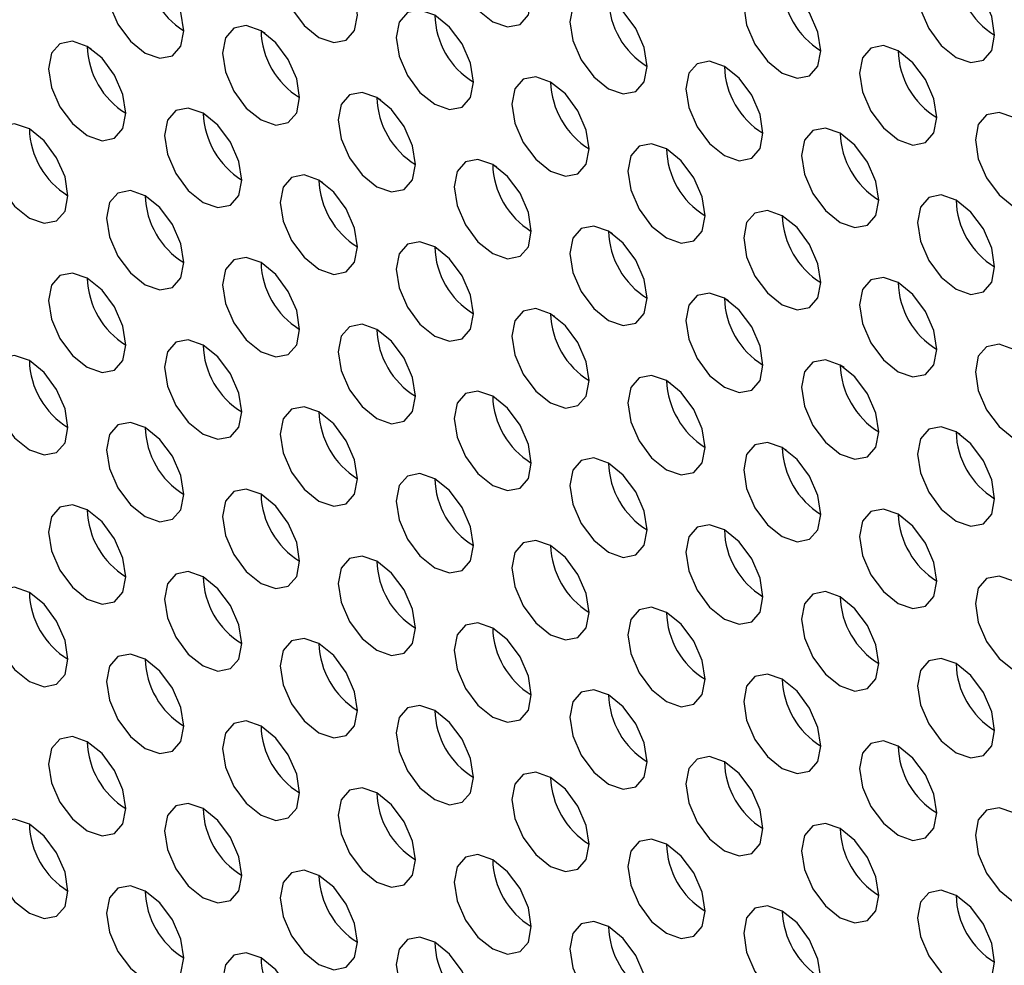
# Model space of a CAD drawing. Header units: millimetres. Extents: x 3619 to 4737, y 1503 to 2366.
# Tile 144 of 256: x 4437 to 4443, y 2123 to 2129. Entities that reach past the tile are written whole.
import ezdxf

# ---------------------------------------------------------------- set-up
doc = ezdxf.new("R2010")
doc.units = ezdxf.units.MM

msp = doc.modelspace()

# ---------------------------------------------------------------- linework, layer by layer
at = {"color": 7, "linetype": 'Continuous', "lineweight": 30}
for p, q in [((4438.5576, 2128.8804), (4438.5325, 2128.8949)), ((4437.4718, 2128.7997), (4437.496, 2128.7857)), ((4439.2647, 2128.4722), (4439.2396, 2128.4867)), ((4438.1789, 2128.3915), (4438.2031, 2128.3775)), ((4439.9718, 2128.064), (4439.9467, 2128.0785)), ((4438.886, 2127.9833), (4438.9102, 2127.9693)), ((4440.6789, 2127.6558), (4440.6538, 2127.6703)), ((4439.5931, 2127.5751), (4439.6173, 2127.5611)), ((4441.386, 2127.2476), (4441.3609, 2127.2621)), ((4440.3002, 2127.1668), (4440.3244, 2127.1529)), ((4442.0931, 2126.8394), (4442.068, 2126.8539)), ((4441.0074, 2126.7586), (4441.0315, 2126.7447)), ((4442.8002, 2126.4312), (4442.7751, 2126.4457)), ((4441.7145, 2126.3504), (4441.7386, 2126.3365)), ((4442.4216, 2125.9422), (4442.4457, 2125.9283))]:
    msp.add_line(p, q, dxfattribs=at)
at = {"color": 7, "linetype": 'Continuous', "lineweight": 30, "flags": 128}
for points in [[(4440.1824, 2129.0871), (4440.1644, 2129.2017), (4440.1134, 2129.3195), (4440.0369, 2129.4226), (4439.9467, 2129.4954), (4439.8565, 2129.5267), (4439.78, 2129.5119), (4439.7289, 2129.4531), (4439.711, 2129.3593), (4439.7289, 2129.2448), (4439.78, 2129.127), (4439.8565, 2129.0238), (4439.9467, 2128.951), (4440.0369, 2128.9197), (4440.1134, 2128.9345), (4440.1644, 2128.9933), (4440.1824, 2129.0871)], [(4439.1217, 2128.9918), (4439.1038, 2129.1063), (4439.0527, 2129.2241), (4438.9762, 2129.3272), (4438.886, 2129.4), (4438.7958, 2129.4314), (4438.7194, 2129.4165), (4438.6683, 2129.3577), (4438.6503, 2129.2639), (4438.6683, 2129.1494), (4438.7194, 2129.0316), (4438.7958, 2128.9285), (4438.886, 2128.8557), (4438.9762, 2128.8243), (4439.0527, 2128.8392), (4439.1038, 2128.898), (4439.1217, 2128.9918)], [(4438.0611, 2128.8964), (4438.0431, 2129.0109), (4437.992, 2129.1287), (4437.9156, 2129.2319), (4437.8254, 2129.3047), (4437.7352, 2129.336), (4437.6587, 2129.3212), (4437.6076, 2129.2624), (4437.5897, 2129.1685), (4437.6076, 2129.054), (4437.6587, 2128.9362), (4437.7352, 2128.8331), (4437.8254, 2128.7603), (4437.9156, 2128.729), (4437.992, 2128.7438), (4438.0431, 2128.8026), (4438.0611, 2128.8964)], [(4443.0108, 2128.8697), (4442.9929, 2128.9842), (4442.9418, 2129.102), (4442.8653, 2129.2051), (4442.7751, 2129.2779), (4442.6849, 2129.3093), (4442.6084, 2129.2944), (4442.5574, 2129.2356), (4442.5394, 2129.1418), (4442.5574, 2129.0273), (4442.6084, 2128.9095), (4442.6849, 2128.8063), (4442.7751, 2128.7336), (4442.8653, 2128.7022), (4442.9418, 2128.7171), (4442.9929, 2128.7759), (4443.0108, 2128.8697)], [(4441.9502, 2128.7743), (4441.9322, 2128.8888), (4441.8811, 2129.0066), (4441.8047, 2129.1098), (4441.7145, 2129.1825), (4441.6243, 2129.2139), (4441.5478, 2129.199), (4441.4967, 2129.1402), (4441.4788, 2129.0464), (4441.4967, 2128.9319), (4441.5478, 2128.8141), (4441.6243, 2128.711), (4441.7145, 2128.6382), (4441.8047, 2128.6068), (4441.8811, 2128.6217), (4441.9322, 2128.6805), (4441.9502, 2128.7743)], [(4440.8895, 2128.6789), (4440.8716, 2128.7935), (4440.8205, 2128.9113), (4440.744, 2129.0144), (4440.6538, 2129.0872), (4440.5636, 2129.1185), (4440.4871, 2129.1037), (4440.436, 2129.0449), (4440.4181, 2128.9511), (4440.436, 2128.8366), (4440.4871, 2128.7188), (4440.5636, 2128.6156), (4440.6538, 2128.5428), (4440.744, 2128.5115), (4440.8205, 2128.5263), (4440.8716, 2128.5851), (4440.8895, 2128.6789)], [(4439.8288, 2128.5836), (4439.8109, 2128.6981), (4439.7598, 2128.8159), (4439.6833, 2128.919), (4439.5931, 2128.9918), (4439.5029, 2129.0232), (4439.4265, 2129.0083), (4439.3754, 2128.9495), (4439.3574, 2128.8557), (4439.3754, 2128.7412), (4439.4265, 2128.6234), (4439.5029, 2128.5203), (4439.5931, 2128.4475), (4439.6833, 2128.4161), (4439.7598, 2128.431), (4439.8109, 2128.4898), (4439.8288, 2128.5836)], [(4438.7682, 2128.4882), (4438.7502, 2128.6027), (4438.6991, 2128.7205), (4438.6227, 2128.8237), (4438.5325, 2128.8965), (4438.4423, 2128.9278), (4438.3658, 2128.913), (4438.3147, 2128.8542), (4438.2968, 2128.7603), (4438.3147, 2128.6458), (4438.3658, 2128.528), (4438.4423, 2128.4249), (4438.5325, 2128.3521), (4438.6227, 2128.3207), (4438.6991, 2128.3356), (4438.7502, 2128.3944), (4438.7682, 2128.4882)], [(4437.7075, 2128.3928), (4437.6896, 2128.5074), (4437.6385, 2128.6252), (4437.562, 2128.7283), (4437.4718, 2128.8011), (4437.3816, 2128.8324), (4437.3051, 2128.8176), (4437.2541, 2128.7588), (4437.2361, 2128.665), (4437.2541, 2128.5505), (4437.3051, 2128.4327), (4437.3816, 2128.3295), (4437.4718, 2128.2567), (4437.562, 2128.2254), (4437.6385, 2128.2402), (4437.6896, 2128.299), (4437.7075, 2128.3928)], [(4442.6573, 2128.3661), (4442.6393, 2128.4806), (4442.5882, 2128.5984), (4442.5118, 2128.7016), (4442.4216, 2128.7743), (4442.3314, 2128.8057), (4442.2549, 2128.7908), (4442.2038, 2128.732), (4442.1859, 2128.6382), (4442.2038, 2128.5237), (4442.2549, 2128.4059), (4442.3314, 2128.3028), (4442.4216, 2128.23), (4442.5118, 2128.1986), (4442.5882, 2128.2135), (4442.6393, 2128.2723), (4442.6573, 2128.3661)], [(4441.5966, 2128.2707), (4441.5787, 2128.3852), (4441.5276, 2128.503), (4441.4511, 2128.6062), (4441.3609, 2128.679), (4441.2707, 2128.7103), (4441.1942, 2128.6955), (4441.1431, 2128.6367), (4441.1252, 2128.5429), (4441.1431, 2128.4284), (4441.1942, 2128.3106), (4441.2707, 2128.2074), (4441.3609, 2128.1346), (4441.4511, 2128.1033), (4441.5276, 2128.1181), (4441.5787, 2128.1769), (4441.5966, 2128.2707)], [(4440.5359, 2128.1754), (4440.518, 2128.2899), (4440.4669, 2128.4077), (4440.3904, 2128.5108), (4440.3002, 2128.5836), (4440.21, 2128.615), (4440.1336, 2128.6001), (4440.0825, 2128.5413), (4440.0645, 2128.4475), (4440.0825, 2128.333), (4440.1336, 2128.2152), (4440.21, 2128.112), (4440.3002, 2128.0393), (4440.3904, 2128.0079), (4440.4669, 2128.0228), (4440.518, 2128.0816), (4440.5359, 2128.1754)], [(4439.4753, 2128.08), (4439.4573, 2128.1945), (4439.4062, 2128.3123), (4439.3298, 2128.4155), (4439.2396, 2128.4883), (4439.1494, 2128.5196), (4439.0729, 2128.5047), (4439.0218, 2128.4459), (4439.0039, 2128.3521), (4439.0218, 2128.2376), (4439.0729, 2128.1198), (4439.1494, 2128.0167), (4439.2396, 2127.9439), (4439.3298, 2127.9125), (4439.4062, 2127.9274), (4439.4573, 2127.9862), (4439.4753, 2128.08)], [(4438.4146, 2127.9846), (4438.3967, 2128.0992), (4438.3456, 2128.217), (4438.2691, 2128.3201), (4438.1789, 2128.3929), (4438.0887, 2128.4242), (4438.0123, 2128.4094), (4437.9612, 2128.3506), (4437.9432, 2128.2568), (4437.9612, 2128.1423), (4438.0123, 2128.0245), (4438.0887, 2127.9213), (4438.1789, 2127.8485), (4438.2691, 2127.8172), (4438.3456, 2127.832), (4438.3967, 2127.8908), (4438.4146, 2127.9846)], [(4443.3644, 2127.9579), (4443.3464, 2128.0724), (4443.2953, 2128.1902), (4443.2189, 2128.2933), (4443.1287, 2128.3661), (4443.0385, 2128.3975), (4442.962, 2128.3826), (4442.9109, 2128.3238), (4442.893, 2128.23), (4442.9109, 2128.1155), (4442.962, 2127.9977), (4443.0385, 2127.8946), (4443.1287, 2127.8218), (4443.2189, 2127.7904), (4443.2953, 2127.8053), (4443.3464, 2127.8641), (4443.3644, 2127.9579)], [(4437.354, 2127.8893), (4437.336, 2128.0038), (4437.2849, 2128.1216), (4437.2085, 2128.2247), (4437.1183, 2128.2975), (4437.0281, 2128.3289), (4436.9516, 2128.314), (4436.9005, 2128.2552), (4436.8826, 2128.1614), (4436.9005, 2128.0469), (4436.9516, 2127.9291), (4437.0281, 2127.826), (4437.1183, 2127.7532), (4437.2085, 2127.7218), (4437.2849, 2127.7367), (4437.336, 2127.7955), (4437.354, 2127.8893)], [(4442.3037, 2127.8625), (4442.2858, 2127.977), (4442.2347, 2128.0948), (4442.1582, 2128.198), (4442.068, 2128.2708), (4441.9778, 2128.3021), (4441.9013, 2128.2873), (4441.8502, 2128.2285), (4441.8323, 2128.1347), (4441.8502, 2128.0201), (4441.9013, 2127.9024), (4441.9778, 2127.7992), (4442.068, 2127.7264), (4442.1582, 2127.6951), (4442.2347, 2127.7099), (4442.2858, 2127.7687), (4442.3037, 2127.8625)], [(4441.243, 2127.7672), (4441.2251, 2127.8817), (4441.174, 2127.9995), (4441.0975, 2128.1026), (4441.0073, 2128.1754), (4440.9171, 2128.2068), (4440.8407, 2128.1919), (4440.7896, 2128.1331), (4440.7716, 2128.0393), (4440.7896, 2127.9248), (4440.8407, 2127.807), (4440.9171, 2127.7038), (4441.0073, 2127.6311), (4441.0975, 2127.5997), (4441.174, 2127.6146), (4441.2251, 2127.6734), (4441.243, 2127.7672)], [(4440.1824, 2127.6718), (4440.1644, 2127.7863), (4440.1134, 2127.9041), (4440.0369, 2128.0073), (4439.9467, 2128.0801), (4439.8565, 2128.1114), (4439.78, 2128.0965), (4439.7289, 2128.0377), (4439.711, 2127.9439), (4439.7289, 2127.8294), (4439.78, 2127.7116), (4439.8565, 2127.6085), (4439.9467, 2127.5357), (4440.0369, 2127.5043), (4440.1134, 2127.5192), (4440.1644, 2127.578), (4440.1824, 2127.6718)], [(4439.1217, 2127.5764), (4439.1038, 2127.691), (4439.0527, 2127.8088), (4438.9762, 2127.9119), (4438.886, 2127.9847), (4438.7958, 2128.016), (4438.7194, 2128.0012), (4438.6683, 2127.9424), (4438.6503, 2127.8486), (4438.6683, 2127.7341), (4438.7194, 2127.6163), (4438.7958, 2127.5131), (4438.886, 2127.4403), (4438.9762, 2127.409), (4439.0527, 2127.4238), (4439.1038, 2127.4826), (4439.1217, 2127.5764)], [(4438.0611, 2127.4811), (4438.0431, 2127.5956), (4437.992, 2127.7134), (4437.9156, 2127.8165), (4437.8254, 2127.8893), (4437.7352, 2127.9207), (4437.6587, 2127.9058), (4437.6076, 2127.847), (4437.5897, 2127.7532), (4437.6076, 2127.6387), (4437.6587, 2127.5209), (4437.7352, 2127.4178), (4437.8254, 2127.345), (4437.9156, 2127.3136), (4437.992, 2127.3285), (4438.0431, 2127.3873), (4438.0611, 2127.4811)], [(4443.0108, 2127.4543), (4442.9929, 2127.5688), (4442.9418, 2127.6866), (4442.8653, 2127.7898), (4442.7751, 2127.8626), (4442.6849, 2127.8939), (4442.6084, 2127.8791), (4442.5574, 2127.8203), (4442.5394, 2127.7265), (4442.5574, 2127.6119), (4442.6084, 2127.4941), (4442.6849, 2127.391), (4442.7751, 2127.3182), (4442.8653, 2127.2869), (4442.9418, 2127.3017), (4442.9929, 2127.3605), (4443.0108, 2127.4543)], [(4441.9502, 2127.359), (4441.9322, 2127.4735), (4441.8811, 2127.5913), (4441.8047, 2127.6944), (4441.7145, 2127.7672), (4441.6243, 2127.7986), (4441.5478, 2127.7837), (4441.4967, 2127.7249), (4441.4788, 2127.6311), (4441.4967, 2127.5166), (4441.5478, 2127.3988), (4441.6243, 2127.2956), (4441.7145, 2127.2228), (4441.8047, 2127.1915), (4441.8811, 2127.2064), (4441.9322, 2127.2652), (4441.9502, 2127.359)], [(4440.8895, 2127.2636), (4440.8716, 2127.3781), (4440.8205, 2127.4959), (4440.744, 2127.5991), (4440.6538, 2127.6718), (4440.5636, 2127.7032), (4440.4871, 2127.6883), (4440.436, 2127.6295), (4440.4181, 2127.5357), (4440.436, 2127.4212), (4440.4871, 2127.3034), (4440.5636, 2127.2003), (4440.6538, 2127.1275), (4440.744, 2127.0961), (4440.8205, 2127.111), (4440.8716, 2127.1698), (4440.8895, 2127.2636)], [(4439.8288, 2127.1682), (4439.8109, 2127.2828), (4439.7598, 2127.4005), (4439.6833, 2127.5037), (4439.5931, 2127.5765), (4439.5029, 2127.6078), (4439.4265, 2127.593), (4439.3754, 2127.5342), (4439.3574, 2127.4404), (4439.3754, 2127.3259), (4439.4265, 2127.2081), (4439.5029, 2127.1049), (4439.5931, 2127.0321), (4439.6833, 2127.0008), (4439.7598, 2127.0156), (4439.8109, 2127.0744), (4439.8288, 2127.1682)], [(4438.7682, 2127.0729), (4438.7502, 2127.1874), (4438.6991, 2127.3052), (4438.6227, 2127.4083), (4438.5325, 2127.4811), (4438.4423, 2127.5125), (4438.3658, 2127.4976), (4438.3147, 2127.4388), (4438.2968, 2127.345), (4438.3147, 2127.2305), (4438.3658, 2127.1127), (4438.4423, 2127.0096), (4438.5325, 2126.9368), (4438.6227, 2126.9054), (4438.6991, 2126.9203), (4438.7502, 2126.9791), (4438.7682, 2127.0729)], [(4437.7075, 2126.9775), (4437.6896, 2127.092), (4437.6385, 2127.2098), (4437.562, 2127.313), (4437.4718, 2127.3858), (4437.3816, 2127.4171), (4437.3051, 2127.4023), (4437.2541, 2127.3435), (4437.2361, 2127.2496), (4437.2541, 2127.1351), (4437.3051, 2127.0173), (4437.3816, 2126.9142), (4437.4718, 2126.8414), (4437.562, 2126.81), (4437.6385, 2126.8249), (4437.6896, 2126.8837), (4437.7075, 2126.9775)], [(4442.6573, 2126.9508), (4442.6393, 2127.0653), (4442.5882, 2127.1831), (4442.5118, 2127.2862), (4442.4216, 2127.359), (4442.3314, 2127.3904), (4442.2549, 2127.3755), (4442.2038, 2127.3167), (4442.1859, 2127.2229), (4442.2038, 2127.1084), (4442.2549, 2126.9906), (4442.3314, 2126.8874), (4442.4216, 2126.8146), (4442.5118, 2126.7833), (4442.5882, 2126.7982), (4442.6393, 2126.857), (4442.6573, 2126.9508)], [(4441.5966, 2126.8554), (4441.5787, 2126.9699), (4441.5276, 2127.0877), (4441.4511, 2127.1909), (4441.3609, 2127.2636), (4441.2707, 2127.295), (4441.1942, 2127.2801), (4441.1431, 2127.2213), (4441.1252, 2127.1275), (4441.1431, 2127.013), (4441.1942, 2126.8952), (4441.2707, 2126.7921), (4441.3609, 2126.7193), (4441.4511, 2126.6879), (4441.5276, 2126.7028), (4441.5787, 2126.7616), (4441.5966, 2126.8554)], [(4440.5359, 2126.76), (4440.518, 2126.8746), (4440.4669, 2126.9923), (4440.3904, 2127.0955), (4440.3002, 2127.1683), (4440.21, 2127.1996), (4440.1336, 2127.1848), (4440.0825, 2127.126), (4440.0645, 2127.0322), (4440.0825, 2126.9177), (4440.1336, 2126.7999), (4440.21, 2126.6967), (4440.3002, 2126.6239), (4440.3904, 2126.5926), (4440.4669, 2126.6074), (4440.518, 2126.6662), (4440.5359, 2126.76)], [(4439.4753, 2126.6647), (4439.4573, 2126.7792), (4439.4062, 2126.897), (4439.3298, 2127.0001), (4439.2396, 2127.0729), (4439.1494, 2127.1043), (4439.0729, 2127.0894), (4439.0218, 2127.0306), (4439.0039, 2126.9368), (4439.0218, 2126.8223), (4439.0729, 2126.7045), (4439.1494, 2126.6013), (4439.2396, 2126.5286), (4439.3298, 2126.4972), (4439.4062, 2126.5121), (4439.4573, 2126.5709), (4439.4753, 2126.6647)], [(4438.4146, 2126.5693), (4438.3967, 2126.6838), (4438.3456, 2126.8016), (4438.2691, 2126.9048), (4438.1789, 2126.9776), (4438.0887, 2127.0089), (4438.0123, 2126.9941), (4437.9612, 2126.9352), (4437.9432, 2126.8414), (4437.9612, 2126.7269), (4438.0123, 2126.6091), (4438.0887, 2126.506), (4438.1789, 2126.4332), (4438.2691, 2126.4018), (4438.3456, 2126.4167), (4438.3967, 2126.4755), (4438.4146, 2126.5693)], [(4443.3644, 2126.5426), (4443.3464, 2126.6571), (4443.2953, 2126.7749), (4443.2189, 2126.878), (4443.1287, 2126.9508), (4443.0385, 2126.9822), (4442.962, 2126.9673), (4442.9109, 2126.9085), (4442.893, 2126.8147), (4442.9109, 2126.7002), (4442.962, 2126.5824), (4443.0385, 2126.4792), (4443.1287, 2126.4064), (4443.2189, 2126.3751), (4443.2953, 2126.3899), (4443.3464, 2126.4488), (4443.3644, 2126.5426)], [(4437.354, 2126.4739), (4437.336, 2126.5885), (4437.2849, 2126.7063), (4437.2085, 2126.8094), (4437.1183, 2126.8822), (4437.0281, 2126.9135), (4436.9516, 2126.8987), (4436.9005, 2126.8399), (4436.8826, 2126.7461), (4436.9005, 2126.6316), (4436.9516, 2126.5138), (4437.0281, 2126.4106), (4437.1183, 2126.3378), (4437.2085, 2126.3065), (4437.2849, 2126.3213), (4437.336, 2126.3801), (4437.354, 2126.4739)], [(4442.3037, 2126.4472), (4442.2858, 2126.5617), (4442.2347, 2126.6795), (4442.1582, 2126.7826), (4442.068, 2126.8554), (4441.9778, 2126.8868), (4441.9013, 2126.8719), (4441.8502, 2126.8131), (4441.8323, 2126.7193), (4441.8502, 2126.6048), (4441.9013, 2126.487), (4441.9778, 2126.3839), (4442.068, 2126.3111), (4442.1582, 2126.2797), (4442.2347, 2126.2946), (4442.2858, 2126.3534), (4442.3037, 2126.4472)], [(4441.243, 2126.3518), (4441.2251, 2126.4663), (4441.174, 2126.5841), (4441.0975, 2126.6873), (4441.0073, 2126.7601), (4440.9171, 2126.7914), (4440.8407, 2126.7766), (4440.7896, 2126.7178), (4440.7716, 2126.624), (4440.7896, 2126.5094), (4440.8407, 2126.3917), (4440.9171, 2126.2885), (4441.0073, 2126.2157), (4441.0975, 2126.1844), (4441.174, 2126.1992), (4441.2251, 2126.258), (4441.243, 2126.3518)], [(4440.1824, 2126.2565), (4440.1644, 2126.371), (4440.1134, 2126.4888), (4440.0369, 2126.5919), (4439.9467, 2126.6647), (4439.8565, 2126.6961), (4439.78, 2126.6812), (4439.7289, 2126.6224), (4439.711, 2126.5286), (4439.7289, 2126.4141), (4439.78, 2126.2963), (4439.8565, 2126.1931), (4439.9467, 2126.1204), (4440.0369, 2126.089), (4440.1134, 2126.1039), (4440.1644, 2126.1627), (4440.1824, 2126.2565)], [(4439.1217, 2126.1611), (4439.1038, 2126.2756), (4439.0527, 2126.3934), (4438.9762, 2126.4966), (4438.886, 2126.5694), (4438.7958, 2126.6007), (4438.7194, 2126.5858), (4438.6683, 2126.527), (4438.6503, 2126.4332), (4438.6683, 2126.3187), (4438.7194, 2126.2009), (4438.7958, 2126.0978), (4438.886, 2126.025), (4438.9762, 2125.9936), (4439.0527, 2126.0085), (4439.1038, 2126.0673), (4439.1217, 2126.1611)], [(4438.0611, 2126.0657), (4438.0431, 2126.1803), (4437.992, 2126.2981), (4437.9156, 2126.4012), (4437.8254, 2126.474), (4437.7352, 2126.5053), (4437.6587, 2126.4905), (4437.6076, 2126.4317), (4437.5897, 2126.3379), (4437.6076, 2126.2234), (4437.6587, 2126.1056), (4437.7352, 2126.0024), (4437.8254, 2125.9296), (4437.9156, 2125.8983), (4437.992, 2125.9131), (4438.0431, 2125.9719), (4438.0611, 2126.0657)], [(4443.0108, 2126.039), (4442.9929, 2126.1535), (4442.9418, 2126.2713), (4442.8653, 2126.3744), (4442.7751, 2126.4472), (4442.6849, 2126.4786), (4442.6084, 2126.4637), (4442.5574, 2126.4049), (4442.5394, 2126.3111), (4442.5574, 2126.1966), (4442.6084, 2126.0788), (4442.6849, 2125.9757), (4442.7751, 2125.9029), (4442.8653, 2125.8715), (4442.9418, 2125.8864), (4442.9929, 2125.9452), (4443.0108, 2126.039)], [(4441.9502, 2125.9436), (4441.9322, 2126.0581), (4441.8811, 2126.1759), (4441.8047, 2126.2791), (4441.7145, 2126.3519), (4441.6243, 2126.3832), (4441.5478, 2126.3684), (4441.4967, 2126.3096), (4441.4788, 2126.2158), (4441.4967, 2126.1012), (4441.5478, 2125.9834), (4441.6243, 2125.8803), (4441.7145, 2125.8075), (4441.8047, 2125.7762), (4441.8811, 2125.791), (4441.9322, 2125.8498), (4441.9502, 2125.9436)], [(4440.8895, 2125.8483), (4440.8716, 2125.9628), (4440.8205, 2126.0806), (4440.744, 2126.1837), (4440.6538, 2126.2565), (4440.5636, 2126.2879), (4440.4871, 2126.273), (4440.436, 2126.2142), (4440.4181, 2126.1204), (4440.436, 2126.0059), (4440.4871, 2125.8881), (4440.5636, 2125.7849), (4440.6538, 2125.7121), (4440.744, 2125.6808), (4440.8205, 2125.6957), (4440.8716, 2125.7545), (4440.8895, 2125.8483)], [(4439.8288, 2125.7529), (4439.8109, 2125.8674), (4439.7598, 2125.9852), (4439.6833, 2126.0884), (4439.5931, 2126.1611), (4439.5029, 2126.1925), (4439.4265, 2126.1776), (4439.3754, 2126.1188), (4439.3574, 2126.025), (4439.3754, 2125.9105), (4439.4265, 2125.7927), (4439.5029, 2125.6896), (4439.5931, 2125.6168), (4439.6833, 2125.5854), (4439.7598, 2125.6003), (4439.8109, 2125.6591), (4439.8288, 2125.7529)], [(4438.7682, 2125.6575), (4438.7502, 2125.7721), (4438.6991, 2125.8898), (4438.6227, 2125.993), (4438.5325, 2126.0658), (4438.4423, 2126.0971), (4438.3658, 2126.0823), (4438.3147, 2126.0235), (4438.2968, 2125.9297), (4438.3147, 2125.8152), (4438.3658, 2125.6974), (4438.4423, 2125.5942), (4438.5325, 2125.5214), (4438.6227, 2125.4901), (4438.6991, 2125.5049), (4438.7502, 2125.5637), (4438.7682, 2125.6575)], [(4437.7075, 2125.5622), (4437.6896, 2125.6767), (4437.6385, 2125.7945), (4437.562, 2125.8976), (4437.4718, 2125.9704), (4437.3816, 2126.0018), (4437.3051, 2125.9869), (4437.2541, 2125.9281), (4437.2361, 2125.8343), (4437.2541, 2125.7198), (4437.3051, 2125.602), (4437.3816, 2125.4989), (4437.4718, 2125.4261), (4437.562, 2125.3947), (4437.6385, 2125.4096), (4437.6896, 2125.4684), (4437.7075, 2125.5622)], [(4442.6573, 2125.5354), (4442.6393, 2125.6499), (4442.5882, 2125.7677), (4442.5118, 2125.8709), (4442.4216, 2125.9437), (4442.3314, 2125.975), (4442.2549, 2125.9602), (4442.2038, 2125.9014), (4442.1859, 2125.8076), (4442.2038, 2125.693), (4442.2549, 2125.5752), (4442.3314, 2125.4721), (4442.4216, 2125.3993), (4442.5118, 2125.368), (4442.5882, 2125.3828), (4442.6393, 2125.4416), (4442.6573, 2125.5354)], [(4441.5966, 2125.4401), (4441.5787, 2125.5546), (4441.5276, 2125.6724), (4441.4511, 2125.7755), (4441.3609, 2125.8483), (4441.2707, 2125.8797), (4441.1942, 2125.8648), (4441.1431, 2125.806), (4441.1252, 2125.7122), (4441.1431, 2125.5977), (4441.1942, 2125.4799), (4441.2707, 2125.3767), (4441.3609, 2125.3039), (4441.4511, 2125.2726), (4441.5276, 2125.2875), (4441.5787, 2125.3463), (4441.5966, 2125.4401)], [(4440.5359, 2125.3447), (4440.518, 2125.4592), (4440.4669, 2125.577), (4440.3904, 2125.6802), (4440.3002, 2125.7529), (4440.21, 2125.7843), (4440.1336, 2125.7694), (4440.0825, 2125.7106), (4440.0645, 2125.6168), (4440.0825, 2125.5023), (4440.1336, 2125.3845), (4440.21, 2125.2814), (4440.3002, 2125.2086), (4440.3904, 2125.1772), (4440.4669, 2125.1921), (4440.518, 2125.2509), (4440.5359, 2125.3447)], [(4439.4753, 2125.2493), (4439.4573, 2125.3639), (4439.4062, 2125.4816), (4439.3298, 2125.5848), (4439.2396, 2125.6576), (4439.1494, 2125.6889), (4439.0729, 2125.6741), (4439.0218, 2125.6153), (4439.0039, 2125.5215), (4439.0218, 2125.407), (4439.0729, 2125.2892), (4439.1494, 2125.186), (4439.2396, 2125.1132), (4439.3298, 2125.0819), (4439.4062, 2125.0967), (4439.4573, 2125.1555), (4439.4753, 2125.2493)], [(4438.4146, 2125.154), (4438.3967, 2125.2685), (4438.3456, 2125.3863), (4438.2691, 2125.4894), (4438.1789, 2125.5622), (4438.0887, 2125.5936), (4438.0123, 2125.5787), (4437.9612, 2125.5199), (4437.9432, 2125.4261), (4437.9612, 2125.3116), (4438.0123, 2125.1938), (4438.0887, 2125.0906), (4438.1789, 2125.0179), (4438.2691, 2124.9865), (4438.3456, 2125.0014), (4438.3967, 2125.0602), (4438.4146, 2125.154)], [(4443.3644, 2125.1272), (4443.3464, 2125.2417), (4443.2953, 2125.3595), (4443.2189, 2125.4627), (4443.1287, 2125.5355), (4443.0385, 2125.5668), (4442.962, 2125.552), (4442.9109, 2125.4932), (4442.893, 2125.3994), (4442.9109, 2125.2848), (4442.962, 2125.167), (4443.0385, 2125.0639), (4443.1287, 2124.9911), (4443.2189, 2124.9598), (4443.2953, 2124.9746), (4443.3464, 2125.0334), (4443.3644, 2125.1272)], [(4437.354, 2125.0586), (4437.336, 2125.1731), (4437.2849, 2125.2909), (4437.2085, 2125.3941), (4437.1183, 2125.4669), (4437.0281, 2125.4982), (4436.9516, 2125.4834), (4436.9005, 2125.4245), (4436.8826, 2125.3307), (4436.9005, 2125.2162), (4436.9516, 2125.0984), (4437.0281, 2124.9953), (4437.1183, 2124.9225), (4437.2085, 2124.8911), (4437.2849, 2124.906), (4437.336, 2124.9648), (4437.354, 2125.0586)], [(4442.3037, 2125.0319), (4442.2858, 2125.1464), (4442.2347, 2125.2642), (4442.1582, 2125.3673), (4442.068, 2125.4401), (4441.9778, 2125.4715), (4441.9013, 2125.4566), (4441.8502, 2125.3978), (4441.8323, 2125.304), (4441.8502, 2125.1895), (4441.9013, 2125.0717), (4441.9778, 2124.9685), (4442.068, 2124.8957), (4442.1582, 2124.8644), (4442.2347, 2124.8792), (4442.2858, 2124.9381), (4442.3037, 2125.0319)], [(4441.243, 2124.9365), (4441.2251, 2125.051), (4441.174, 2125.1688), (4441.0975, 2125.272), (4441.0073, 2125.3447), (4440.9171, 2125.3761), (4440.8407, 2125.3612), (4440.7896, 2125.3024), (4440.7716, 2125.2086), (4440.7896, 2125.0941), (4440.8407, 2124.9763), (4440.9171, 2124.8732), (4441.0073, 2124.8004), (4441.0975, 2124.769), (4441.174, 2124.7839), (4441.2251, 2124.8427), (4441.243, 2124.9365)], [(4440.1824, 2124.8411), (4440.1644, 2124.9556), (4440.1134, 2125.0734), (4440.0369, 2125.1766), (4439.9467, 2125.2494), (4439.8565, 2125.2807), (4439.78, 2125.2659), (4439.7289, 2125.2071), (4439.711, 2125.1133), (4439.7289, 2124.9987), (4439.78, 2124.881), (4439.8565, 2124.7778), (4439.9467, 2124.705), (4440.0369, 2124.6737), (4440.1134, 2124.6885), (4440.1644, 2124.7473), (4440.1824, 2124.8411)], [(4439.1217, 2124.7458), (4439.1038, 2124.8603), (4439.0527, 2124.9781), (4438.9762, 2125.0812), (4438.886, 2125.154), (4438.7958, 2125.1854), (4438.7194, 2125.1705), (4438.6683, 2125.1117), (4438.6503, 2125.0179), (4438.6683, 2124.9034), (4438.7194, 2124.7856), (4438.7958, 2124.6824), (4438.886, 2124.6097), (4438.9762, 2124.5783), (4439.0527, 2124.5932), (4439.1038, 2124.652), (4439.1217, 2124.7458)], [(4438.0611, 2124.6504), (4438.0431, 2124.7649), (4437.992, 2124.8827), (4437.9156, 2124.9859), (4437.8254, 2125.0587), (4437.7352, 2125.09), (4437.6587, 2125.0751), (4437.6076, 2125.0163), (4437.5897, 2124.9225), (4437.6076, 2124.808), (4437.6587, 2124.6902), (4437.7352, 2124.5871), (4437.8254, 2124.5143), (4437.9156, 2124.4829), (4437.992, 2124.4978), (4438.0431, 2124.5566), (4438.0611, 2124.6504)], [(4443.0108, 2124.6236), (4442.9929, 2124.7382), (4442.9418, 2124.856), (4442.8653, 2124.9591), (4442.7751, 2125.0319), (4442.6849, 2125.0632), (4442.6084, 2125.0484), (4442.5574, 2124.9896), (4442.5394, 2124.8958), (4442.5574, 2124.7813), (4442.6084, 2124.6635), (4442.6849, 2124.5603), (4442.7751, 2124.4875), (4442.8653, 2124.4562), (4442.9418, 2124.471), (4442.9929, 2124.5299), (4443.0108, 2124.6236)], [(4441.9502, 2124.5283), (4441.9322, 2124.6428), (4441.8811, 2124.7606), (4441.8047, 2124.8637), (4441.7145, 2124.9365), (4441.6243, 2124.9679), (4441.5478, 2124.953), (4441.4967, 2124.8942), (4441.4788, 2124.8004), (4441.4967, 2124.6859), (4441.5478, 2124.5681), (4441.6243, 2124.465), (4441.7145, 2124.3922), (4441.8047, 2124.3608), (4441.8811, 2124.3757), (4441.9322, 2124.4345), (4441.9502, 2124.5283)], [(4440.8895, 2124.4329), (4440.8716, 2124.5474), (4440.8205, 2124.6652), (4440.744, 2124.7684), (4440.6538, 2124.8412), (4440.5636, 2124.8725), (4440.4871, 2124.8577), (4440.436, 2124.7989), (4440.4181, 2124.7051), (4440.436, 2124.5905), (4440.4871, 2124.4727), (4440.5636, 2124.3696), (4440.6538, 2124.2968), (4440.744, 2124.2655), (4440.8205, 2124.2803), (4440.8716, 2124.3391), (4440.8895, 2124.4329)], [(4439.8288, 2124.3376), (4439.8109, 2124.4521), (4439.7598, 2124.5699), (4439.6833, 2124.673), (4439.5931, 2124.7458), (4439.5029, 2124.7772), (4439.4265, 2124.7623), (4439.3754, 2124.7035), (4439.3574, 2124.6097), (4439.3754, 2124.4952), (4439.4265, 2124.3774), (4439.5029, 2124.2742), (4439.5931, 2124.2015), (4439.6833, 2124.1701), (4439.7598, 2124.185), (4439.8109, 2124.2438), (4439.8288, 2124.3376)], [(4438.7682, 2124.2422), (4438.7502, 2124.3567), (4438.6991, 2124.4745), (4438.6227, 2124.5777), (4438.5325, 2124.6505), (4438.4423, 2124.6818), (4438.3658, 2124.6669), (4438.3147, 2124.6081), (4438.2968, 2124.5143), (4438.3147, 2124.3998), (4438.3658, 2124.282), (4438.4423, 2124.1789), (4438.5325, 2124.1061), (4438.6227, 2124.0747), (4438.6991, 2124.0896), (4438.7502, 2124.1484), (4438.7682, 2124.2422)], [(4437.7075, 2124.1468), (4437.6896, 2124.2614), (4437.6385, 2124.3792), (4437.562, 2124.4823), (4437.4718, 2124.5551), (4437.3816, 2124.5864), (4437.3051, 2124.5716), (4437.2541, 2124.5128), (4437.2361, 2124.419), (4437.2541, 2124.3045), (4437.3051, 2124.1867), (4437.3816, 2124.0835), (4437.4718, 2124.0107), (4437.562, 2123.9794), (4437.6385, 2123.9942), (4437.6896, 2124.053), (4437.7075, 2124.1468)], [(4442.6573, 2124.1201), (4442.6393, 2124.2346), (4442.5882, 2124.3524), (4442.5118, 2124.4555), (4442.4216, 2124.5283), (4442.3314, 2124.5597), (4442.2549, 2124.5448), (4442.2038, 2124.486), (4442.1859, 2124.3922), (4442.2038, 2124.2777), (4442.2549, 2124.1599), (4442.3314, 2124.0568), (4442.4216, 2123.984), (4442.5118, 2123.9526), (4442.5882, 2123.9675), (4442.6393, 2124.0263), (4442.6573, 2124.1201)], [(4441.5966, 2124.0247), (4441.5787, 2124.1392), (4441.5276, 2124.257), (4441.4511, 2124.3602), (4441.3609, 2124.433), (4441.2707, 2124.4643), (4441.1942, 2124.4495), (4441.1431, 2124.3907), (4441.1252, 2124.2969), (4441.1431, 2124.1823), (4441.1942, 2124.0645), (4441.2707, 2123.9614), (4441.3609, 2123.8886), (4441.4511, 2123.8573), (4441.5276, 2123.8721), (4441.5787, 2123.9309), (4441.5966, 2124.0247)], [(4440.5359, 2123.9294), (4440.518, 2124.0439), (4440.4669, 2124.1617), (4440.3904, 2124.2648), (4440.3002, 2124.3376), (4440.21, 2124.369), (4440.1336, 2124.3541), (4440.0825, 2124.2953), (4440.0645, 2124.2015), (4440.0825, 2124.087), (4440.1336, 2123.9692), (4440.21, 2123.866), (4440.3002, 2123.7932), (4440.3904, 2123.7619), (4440.4669, 2123.7768), (4440.518, 2123.8356), (4440.5359, 2123.9294)], [(4439.4753, 2123.834), (4439.4573, 2123.9485), (4439.4062, 2124.0663), (4439.3298, 2124.1695), (4439.2396, 2124.2422), (4439.1494, 2124.2736), (4439.0729, 2124.2587), (4439.0218, 2124.1999), (4439.0039, 2124.1061), (4439.0218, 2123.9916), (4439.0729, 2123.8738), (4439.1494, 2123.7707), (4439.2396, 2123.6979), (4439.3298, 2123.6665), (4439.4062, 2123.6814), (4439.4573, 2123.7402), (4439.4753, 2123.834)], [(4438.4146, 2123.7386), (4438.3967, 2123.8531), (4438.3456, 2123.9709), (4438.2691, 2124.0741), (4438.1789, 2124.1469), (4438.0887, 2124.1782), (4438.0123, 2124.1634), (4437.9612, 2124.1046), (4437.9432, 2124.0108), (4437.9612, 2123.8963), (4438.0123, 2123.7785), (4438.0887, 2123.6753), (4438.1789, 2123.6025), (4438.2691, 2123.5712), (4438.3456, 2123.586), (4438.3967, 2123.6448), (4438.4146, 2123.7386)], [(4443.3644, 2123.7119), (4443.3464, 2123.8264), (4443.2953, 2123.9442), (4443.2189, 2124.0473), (4443.1287, 2124.1201), (4443.0385, 2124.1515), (4442.962, 2124.1366), (4442.9109, 2124.0778), (4442.893, 2123.984), (4442.9109, 2123.8695), (4442.962, 2123.7517), (4443.0385, 2123.6486), (4443.1287, 2123.5758), (4443.2189, 2123.5444), (4443.2953, 2123.5593), (4443.3464, 2123.6181), (4443.3644, 2123.7119)], [(4437.354, 2123.6433), (4437.336, 2123.7578), (4437.2849, 2123.8756), (4437.2085, 2123.9787), (4437.1183, 2124.0515), (4437.0281, 2124.0829), (4436.9516, 2124.068), (4436.9005, 2124.0092), (4436.8826, 2123.9154), (4436.9005, 2123.8009), (4436.9516, 2123.6831), (4437.0281, 2123.5799), (4437.1183, 2123.5072), (4437.2085, 2123.4758), (4437.2849, 2123.4907), (4437.336, 2123.5495), (4437.354, 2123.6433)], [(4442.3037, 2123.6165), (4442.2858, 2123.731), (4442.2347, 2123.8488), (4442.1582, 2123.952), (4442.068, 2124.0248), (4441.9778, 2124.0561), (4441.9013, 2124.0413), (4441.8502, 2123.9825), (4441.8323, 2123.8887), (4441.8502, 2123.7741), (4441.9013, 2123.6563), (4441.9778, 2123.5532), (4442.068, 2123.4804), (4442.1582, 2123.4491), (4442.2347, 2123.4639), (4442.2858, 2123.5227), (4442.3037, 2123.6165)], [(4441.243, 2123.5212), (4441.2251, 2123.6357), (4441.174, 2123.7535), (4441.0975, 2123.8566), (4441.0073, 2123.9294), (4440.9171, 2123.9608), (4440.8407, 2123.9459), (4440.7896, 2123.8871), (4440.7716, 2123.7933), (4440.7896, 2123.6788), (4440.8407, 2123.561), (4440.9171, 2123.4578), (4441.0073, 2123.385), (4441.0975, 2123.3537), (4441.174, 2123.3685), (4441.2251, 2123.4274), (4441.243, 2123.5212)], [(4440.1824, 2123.4258), (4440.1644, 2123.5403), (4440.1134, 2123.6581), (4440.0369, 2123.7613), (4439.9467, 2123.834), (4439.8565, 2123.8654), (4439.78, 2123.8505), (4439.7289, 2123.7917), (4439.711, 2123.6979), (4439.7289, 2123.5834), (4439.78, 2123.4656), (4439.8565, 2123.3625), (4439.9467, 2123.2897), (4440.0369, 2123.2583), (4440.1134, 2123.2732), (4440.1644, 2123.332), (4440.1824, 2123.4258)], [(4439.1217, 2123.3304), (4439.1038, 2123.4449), (4439.0527, 2123.5627), (4438.9762, 2123.6659), (4438.886, 2123.7387), (4438.7958, 2123.77), (4438.7194, 2123.7552), (4438.6683, 2123.6964), (4438.6503, 2123.6026), (4438.6683, 2123.488), (4438.7194, 2123.3702), (4438.7958, 2123.2671), (4438.886, 2123.1943), (4438.9762, 2123.163), (4439.0527, 2123.1778), (4439.1038, 2123.2366), (4439.1217, 2123.3304)], [(4438.0611, 2123.2351), (4438.0431, 2123.3496), (4437.992, 2123.4674), (4437.9156, 2123.5705), (4437.8254, 2123.6433), (4437.7352, 2123.6747), (4437.6587, 2123.6598), (4437.6076, 2123.601), (4437.5897, 2123.5072), (4437.6076, 2123.3927), (4437.6587, 2123.2749), (4437.7352, 2123.1717), (4437.8254, 2123.099), (4437.9156, 2123.0676), (4437.992, 2123.0825), (4438.0431, 2123.1413), (4438.0611, 2123.2351)], [(4443.0108, 2123.2083), (4442.9929, 2123.3228), (4442.9418, 2123.4406), (4442.8653, 2123.5438), (4442.7751, 2123.6166), (4442.6849, 2123.6479), (4442.6084, 2123.6331), (4442.5574, 2123.5743), (4442.5394, 2123.4804), (4442.5574, 2123.3659), (4442.6084, 2123.2481), (4442.6849, 2123.145), (4442.7751, 2123.0722), (4442.8653, 2123.0408), (4442.9418, 2123.0557), (4442.9929, 2123.1145), (4443.0108, 2123.2083)], [(4441.9502, 2123.1129), (4441.9322, 2123.2275), (4441.8811, 2123.3453), (4441.8047, 2123.4484), (4441.7145, 2123.5212), (4441.6243, 2123.5526), (4441.5478, 2123.5377), (4441.4967, 2123.4789), (4441.4788, 2123.3851), (4441.4967, 2123.2706), (4441.5478, 2123.1528), (4441.6243, 2123.0496), (4441.7145, 2122.9768), (4441.8047, 2122.9455), (4441.8811, 2122.9603), (4441.9322, 2123.0191), (4441.9502, 2123.1129)], [(4440.8895, 2123.0176), (4440.8716, 2123.1321), (4440.8205, 2123.2499), (4440.744, 2123.353), (4440.6538, 2123.4258), (4440.5636, 2123.4572), (4440.4871, 2123.4423), (4440.436, 2123.3835), (4440.4181, 2123.2897), (4440.436, 2123.1752), (4440.4871, 2123.0574), (4440.5636, 2122.9543), (4440.6538, 2122.8815), (4440.744, 2122.8501), (4440.8205, 2122.865), (4440.8716, 2122.9238), (4440.8895, 2123.0176)], [(4439.8288, 2122.9222), (4439.8109, 2123.0367), (4439.7598, 2123.1545), (4439.6833, 2123.2577), (4439.5931, 2123.3305), (4439.5029, 2123.3618), (4439.4265, 2123.347), (4439.3754, 2123.2882), (4439.3574, 2123.1944), (4439.3754, 2123.0798), (4439.4265, 2122.962), (4439.5029, 2122.8589), (4439.5931, 2122.7861), (4439.6833, 2122.7548), (4439.7598, 2122.7696), (4439.8109, 2122.8284), (4439.8288, 2122.9222)], [(4438.7682, 2122.8269), (4438.7502, 2122.9414), (4438.6991, 2123.0592), (4438.6227, 2123.1623), (4438.5325, 2123.2351), (4438.4423, 2123.2665), (4438.3658, 2123.2516), (4438.3147, 2123.1928), (4438.2968, 2123.099), (4438.3147, 2122.9845), (4438.3658, 2122.8667), (4438.4423, 2122.7635), (4438.5325, 2122.6908), (4438.6227, 2122.6594), (4438.6991, 2122.6743), (4438.7502, 2122.7331), (4438.7682, 2122.8269)]]:
    msp.add_lwpolyline(points, dxfattribs=at)
at = {"color": 7, "linetype": 'Continuous', "lineweight": 30}
for centre, radius, start, end in [((4438.3374, 2129.3282), 0.5127, 182.80151, 237.38139), ((4443.2706, 2129.2918), 0.4957, 181.60166, 238.39292), ((4442.2099, 2129.1964), 0.4957, 181.60166, 238.39292), ((4441.1493, 2129.101), 0.4957, 181.60166, 238.39292), ((4440.0886, 2129.0057), 0.4957, 181.60217, 238.39192), ((4439.028, 2128.9103), 0.4957, 181.60217, 238.39192), ((4437.9673, 2128.815), 0.4957, 181.60212, 238.39295), ((4442.917, 2128.7882), 0.4957, 181.60161, 238.39395), ((4441.8564, 2128.6928), 0.4957, 181.60161, 238.39395), ((4440.7957, 2128.5975), 0.4957, 181.60212, 238.39295), ((4439.7351, 2128.5021), 0.4957, 181.60212, 238.39295), ((4438.6909, 2128.4164), 0.5126, 182.78548, 237.38305), ((4437.6138, 2128.3114), 0.4957, 181.60339, 238.39168), ((4442.5635, 2128.2846), 0.4957, 181.60118, 238.3934), ((4441.5028, 2128.1893), 0.4957, 181.60169, 238.3924), ((4440.4422, 2128.0939), 0.4957, 181.60169, 238.3924), ((4439.3815, 2127.9985), 0.4957, 181.60169, 238.3924), ((4438.3209, 2127.9032), 0.4957, 181.60169, 238.3924), ((4443.2706, 2127.8764), 0.4957, 181.60166, 238.39292), ((4442.2099, 2127.7811), 0.4957, 181.60217, 238.39192), ((4441.1493, 2127.6857), 0.4957, 181.60217, 238.39192), ((4440.0886, 2127.5903), 0.4957, 181.60217, 238.39192), ((4439.028, 2127.495), 0.4957, 181.60217, 238.39192), ((4437.9673, 2127.3996), 0.4957, 181.60212, 238.39295), ((4442.917, 2127.3729), 0.4957, 181.60212, 238.39295), ((4441.8564, 2127.2775), 0.4957, 181.60212, 238.39295), ((4440.7957, 2127.1821), 0.4957, 181.60212, 238.39295), ((4439.7351, 2127.0868), 0.4957, 181.60212, 238.39295), ((4438.6744, 2126.9914), 0.4957, 181.60339, 238.39168), ((4437.6138, 2126.8961), 0.4957, 181.60339, 238.39168), ((4442.5635, 2126.8693), 0.4957, 181.60169, 238.3924), ((4441.5194, 2126.7836), 0.5126, 182.78548, 237.38305), ((4440.4422, 2126.6786), 0.4957, 181.60169, 238.3924), ((4439.3815, 2126.5832), 0.4957, 181.60169, 238.3924), ((4438.3209, 2126.4878), 0.4957, 181.60169, 238.3924), ((4443.2706, 2126.4611), 0.4957, 181.60217, 238.39192), ((4442.2099, 2126.3657), 0.4957, 181.60217, 238.39192), ((4441.1493, 2126.2704), 0.4957, 181.60217, 238.39192), ((4440.0886, 2126.175), 0.4957, 181.60217, 238.39192), ((4439.028, 2126.0796), 0.4957, 181.60217, 238.39192), ((4437.9673, 2125.9843), 0.4957, 181.60212, 238.39295), ((4442.9336, 2125.9671), 0.5126, 182.78428, 237.38425), ((4441.8564, 2125.8622), 0.4957, 181.60212, 238.39295), ((4440.7957, 2125.7668), 0.4957, 181.60212, 238.39295), ((4439.7351, 2125.6714), 0.4957, 181.60212, 238.39295), ((4438.6744, 2125.5761), 0.4957, 181.60339, 238.39168), ((4437.6138, 2125.4807), 0.4957, 181.60275, 238.39232), ((4442.5635, 2125.454), 0.4957, 181.60169, 238.3924), ((4441.5028, 2125.3586), 0.4957, 181.60169, 238.3924), ((4440.4422, 2125.2632), 0.4957, 181.60169, 238.3924), ((4439.3815, 2125.1679), 0.4957, 181.60169, 238.3924), ((4438.3208, 2125.0725), 0.4957, 181.60105, 238.39303), ((4443.2706, 2125.0458), 0.4957, 181.60217, 238.39192), ((4442.2099, 2124.9504), 0.4957, 181.60217, 238.39192), ((4441.1493, 2124.855), 0.4957, 181.60217, 238.39192), ((4440.0886, 2124.7597), 0.4957, 181.60217, 238.39192), ((4439.028, 2124.6643), 0.4957, 181.60153, 238.39255), ((4437.9673, 2124.5689), 0.4957, 181.60148, 238.39359), ((4442.917, 2124.5422), 0.4957, 181.60212, 238.39295), ((4441.8564, 2124.4468), 0.4957, 181.60212, 238.39295), ((4440.7957, 2124.3515), 0.4957, 181.60212, 238.39295), ((4439.7351, 2124.2561), 0.4957, 181.60148, 238.39359), ((4438.6744, 2124.1607), 0.4957, 181.60275, 238.39232), ((4437.6138, 2124.0654), 0.4957, 181.60251, 238.39256), ((4442.5635, 2124.0386), 0.4957, 181.60169, 238.3924), ((4441.5028, 2123.9433), 0.4957, 181.60169, 238.3924), ((4440.4422, 2123.8479), 0.4957, 181.60105, 238.39303), ((4439.3815, 2123.7525), 0.4957, 181.60105, 238.39303), ((4438.3208, 2123.6572), 0.4957, 181.60081, 238.39327), ((4443.2706, 2123.6304), 0.4957, 181.60217, 238.39192), ((4442.2099, 2123.5351), 0.4957, 181.60217, 238.39192), ((4441.1493, 2123.4397), 0.4957, 181.60153, 238.39255), ((4440.0886, 2123.3443), 0.4957, 181.60153, 238.39255), ((4439.0279, 2123.249), 0.4957, 181.60129, 238.39279)]:
    msp.add_arc(centre, radius, start, end, dxfattribs=at)

doc.saveas('drawing.dxf')
